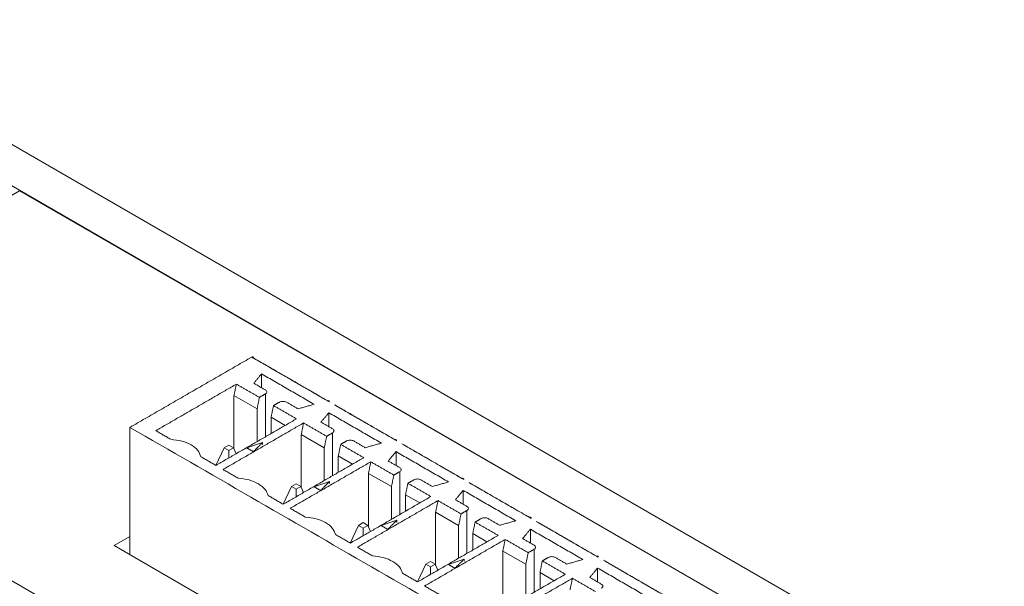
# Model space of a CAD drawing. Header units: inches. Extents: x 0.2 to 16.3, y 0.2 to 11.5.
# Tile 30 of 73: x 2.743 to 3.779, y 3.069 to 3.665. Entities that reach past the tile are written whole.
import ezdxf

# ---------------------------------------------------------------- set-up
doc = ezdxf.new("R2010")
doc.units = ezdxf.units.IN
doc.header["$MEASUREMENT"] = 0

msp = doc.modelspace()

# ---------------------------------------------------------------- linework, layer by layer
at = {"color": 7, "linetype": 'Continuous', "lineweight": 15}
for p, q in [((4.865, 2.3043), (2.508, 3.665)), ((4.8273, 2.2826), (2.4703, 3.6432)), ((2.7432, 3.4853), (0.8972, 2.4196)), ((4.5544, 2.4398), (2.7432, 3.4853)), ((2.9978, 3.2781), (2.9978, 3.2927)), ((2.9687, 3.2698), (2.9687, 3.2139)), ((2.993, 3.2558), (2.9687, 3.2698)), ((3.0017, 3.2716), (3.0017, 3.2264)), ((2.993, 3.2558), (2.993, 3.2214)), ((3.0078, 3.23), (3.0078, 3.2472)), ((3.0078, 3.2472), (3.0227, 3.2386)), ((3.0685, 3.2373), (3.0685, 3.2518)), ((2.8593, 3.2365), (2.8593, 3.1026)), ((3.0395, 3.229), (3.0395, 3.173)), ((3.0637, 3.215), (3.0395, 3.229)), ((3.0724, 3.2307), (3.0724, 3.1856)), ((2.9497, 3.1965), (2.9584, 3.2151)), ((2.9633, 3.2179), (2.9584, 3.2151)), ((2.9584, 3.2151), (2.9633, 3.2123)), ((2.9682, 3.2151), (2.9633, 3.2179)), ((2.9633, 3.2123), (2.9682, 3.2151)), ((2.9633, 3.2043), (2.9633, 3.2123)), ((2.9711, 3.2088), (2.9682, 3.2151)), ((2.9986, 3.2183), (2.9986, 3.2204)), ((3.0637, 3.215), (3.0637, 3.1806)), ((3.0785, 3.1892), (3.0785, 3.2064)), ((3.0785, 3.2064), (3.0935, 3.1978)), ((3.1392, 3.1964), (3.1392, 3.211)), ((3.1102, 3.1881), (3.1102, 3.1322)), ((3.1344, 3.1742), (3.1102, 3.1881)), ((3.1431, 3.1899), (3.1431, 3.1448)), ((3.0204, 3.1556), (3.0291, 3.1743)), ((3.034, 3.1771), (3.0291, 3.1743)), ((3.0291, 3.1743), (3.034, 3.1714)), ((3.0389, 3.1743), (3.034, 3.1771)), ((3.034, 3.1714), (3.0389, 3.1743)), ((3.034, 3.1635), (3.034, 3.1714)), ((3.0418, 3.168), (3.0389, 3.1743)), ((3.0693, 3.1774), (3.0693, 3.1796)), ((3.1344, 3.1742), (3.1344, 3.1398)), ((3.2099, 3.1556), (3.2099, 3.1702)), ((3.1492, 3.1483), (3.1492, 3.1656)), ((3.1492, 3.1656), (3.1642, 3.157)), ((3.1809, 3.1473), (3.1809, 3.0914)), ((3.2051, 3.1333), (3.1809, 3.1473)), ((3.2138, 3.1491), (3.2138, 3.104)), ((3.0998, 3.1334), (3.0911, 3.1148)), ((3.1047, 3.1363), (3.0998, 3.1334)), ((3.0998, 3.1334), (3.1047, 3.1306)), ((3.1096, 3.1334), (3.1047, 3.1363)), ((3.1047, 3.1306), (3.1096, 3.1334)), ((3.1047, 3.1226), (3.1047, 3.1306)), ((3.1125, 3.1271), (3.1096, 3.1334)), ((3.14, 3.1366), (3.14, 3.1388)), ((3.2051, 3.1333), (3.2051, 3.099)), ((3.2806, 3.1148), (3.2806, 3.1294)), ((2.8427, 3.1122), (2.8593, 3.1218)), ((3.2199, 3.1075), (3.2199, 3.1248)), ((3.2199, 3.1248), (3.2349, 3.1161)), ((3.8916, 2.5067), (2.8427, 3.1122)), ((3.2845, 3.1083), (3.2845, 3.0632)), ((3.2108, 3.0958), (3.2108, 3.0979)), ((3.2516, 3.1065), (3.2516, 3.0506)), ((3.2758, 3.0925), (3.2516, 3.1065)), ((2.6976, 3.0968), (2.7609, 3.0602)), ((3.1619, 3.074), (3.1705, 3.0926)), ((3.1754, 3.0955), (3.1705, 3.0926)), ((3.1705, 3.0926), (3.1754, 3.0898)), ((3.1803, 3.0926), (3.1754, 3.0955)), ((3.1754, 3.0898), (3.1803, 3.0926)), ((3.1754, 3.0898), (3.1754, 3.0818)), ((3.1803, 3.0926), (3.1832, 3.0863)), ((3.2758, 3.0925), (3.2758, 3.0581)), ((3.3513, 3.074), (3.3513, 3.0886)), ((3.2907, 3.0667), (3.2907, 3.084)), ((3.2907, 3.084), (3.3056, 3.0753))]:
    msp.add_line(p, q, dxfattribs=at)
for centre, radius, start, end in [((2.9881, 3.3096), 0.00115, 350.7878, 129.2033), ((3.068, 3.2634), 0.00115, 350.7878, 129.2033), ((3.0756, 3.2586), 0.00169, 95.7983, 122.0457), ((3.1387, 3.2226), 0.00115, 350.7878, 129.2033), ((3.2094, 3.1818), 0.00115, 350.7878, 129.2033), ((3.2802, 3.141), 0.00115, 350.7878, 129.2033), ((3.3509, 3.1002), 0.00115, 350.7878, 129.2033)]:
    msp.add_arc(centre, radius, start, end, dxfattribs=at)
for points in [[(2.8593, 3.2365), (2.9874, 3.3104)], [(2.9874, 3.3104), (3.0673, 3.2643)], [(2.9893, 3.3094), (3.0691, 3.2633)], [(2.9895, 3.2829), (2.9978, 3.2927)], [(3.0531, 3.2607), (2.9978, 3.2927)], [(2.9712, 3.2819), (2.8865, 3.233)], [(2.9712, 3.2819), (2.9687, 3.2698)], [(2.9955, 3.268), (2.9712, 3.2819)], [(3.0017, 3.2758), (2.9895, 3.2829)], [(2.993, 3.2558), (2.9955, 3.268)], [(2.9955, 3.268), (3.0017, 3.2716)], [(3.0103, 3.2594), (3.0078, 3.2472)], [(3.0165, 3.263), (3.0103, 3.2594)], [(3.0345, 3.2454), (3.0103, 3.2594)], [(3.0361, 3.256), (3.024, 3.263)], [(3.0531, 3.2607), (3.0361, 3.256)], [(3.0747, 3.26), (3.138, 3.2235)], [(3.0766, 3.259), (3.1399, 3.2224)], [(2.9497, 3.1965), (3.0345, 3.2454)], [(3.0602, 3.242), (3.0685, 3.2518)], [(3.1238, 3.2199), (3.0685, 3.2518)], [(3.8751, 2.6501), (2.8593, 3.2365)], [(2.8865, 3.233), (2.9022, 3.2239)], [(3.0419, 3.2411), (2.9572, 3.1922)], [(3.0419, 3.2411), (3.0395, 3.229)], [(3.0662, 3.2271), (3.0419, 3.2411)], [(3.0724, 3.235), (3.0602, 3.242)], [(3.0637, 3.215), (3.0662, 3.2271)], [(3.0662, 3.2271), (3.0724, 3.2307)], [(3.0872, 3.2222), (3.081, 3.2186)], [(3.1068, 3.2151), (3.0947, 3.2222)], [(2.9986, 3.2204), (2.9822, 3.2149)], [(2.9822, 3.2149), (2.9891, 3.2109)], [(2.9891, 3.2109), (2.9986, 3.2204)], [(3.081, 3.2186), (3.0785, 3.2064)], [(3.1052, 3.2046), (3.081, 3.2186)], [(3.1238, 3.2199), (3.1068, 3.2151)], [(3.1454, 3.2192), (3.2087, 3.1827)], [(3.1473, 3.2181), (3.2106, 3.1816)], [(2.9339, 3.2056), (2.9497, 3.1965)], [(3.0205, 3.1556), (3.1052, 3.2046)], [(3.131, 3.2012), (3.1392, 3.211)], [(3.1431, 3.1942), (3.131, 3.2012)], [(3.1945, 3.1791), (3.1392, 3.211)], [(2.9572, 3.1922), (2.973, 3.1831)], [(3.1127, 3.2003), (3.0279, 3.1514)], [(3.1127, 3.2003), (3.1102, 3.1881)], [(3.1369, 3.1863), (3.1127, 3.2003)], [(3.1344, 3.1742), (3.1369, 3.1863)], [(3.1369, 3.1863), (3.1431, 3.1899)], [(3.158, 3.1813), (3.1517, 3.1777)], [(3.1775, 3.1743), (3.1654, 3.1813)], [(3.0693, 3.1796), (3.0529, 3.1741)], [(3.0529, 3.1741), (3.0598, 3.1701)], [(3.0598, 3.1701), (3.0693, 3.1796)], [(3.1517, 3.1777), (3.1492, 3.1656)], [(3.1759, 3.1638), (3.1517, 3.1777)], [(3.1945, 3.1791), (3.1775, 3.1743)], [(3.2017, 3.1604), (3.2099, 3.1702)], [(3.2652, 3.1383), (3.2099, 3.1702)], [(3.2161, 3.1784), (3.2794, 3.1419)], [(3.218, 3.1773), (3.2813, 3.1408)], [(3.0047, 3.1648), (3.0205, 3.1556)], [(3.0912, 3.1148), (3.1759, 3.1638)], [(3.2138, 3.1534), (3.2017, 3.1604)], [(3.0279, 3.1514), (3.0437, 3.1422)], [(3.1834, 3.1595), (3.0986, 3.1105)], [(3.1834, 3.1595), (3.1809, 3.1473)], [(3.2076, 3.1455), (3.1834, 3.1595)], [(3.2051, 3.1333), (3.2076, 3.1455)], [(3.2076, 3.1455), (3.2138, 3.1491)], [(3.2287, 3.1405), (3.2224, 3.1369)], [(3.2482, 3.1335), (3.2361, 3.1405)], [(3.14, 3.1388), (3.1236, 3.1333)], [(3.1236, 3.1333), (3.1305, 3.1292)], [(3.1305, 3.1292), (3.14, 3.1388)], [(3.2224, 3.1369), (3.2199, 3.1248)], [(3.2466, 3.1229), (3.2224, 3.1369)], [(3.2652, 3.1383), (3.2482, 3.1335)], [(3.2724, 3.1196), (3.2806, 3.1294)], [(3.3359, 3.0975), (3.2806, 3.1294)], [(3.2868, 3.1376), (3.3501, 3.101)], [(3.2887, 3.1365), (3.352, 3.1)], [(3.0754, 3.1239), (3.0912, 3.1148)], [(3.1619, 3.074), (3.2466, 3.1229)], [(3.2541, 3.1187), (3.1693, 3.0697)], [(3.2541, 3.1187), (3.2516, 3.1065)], [(3.2783, 3.1047), (3.2541, 3.1187)], [(3.2845, 3.1126), (3.2724, 3.1196)], [(3.0986, 3.1105), (3.1144, 3.1014)], [(3.2783, 3.1047), (3.2845, 3.1083)], [(3.2108, 3.0979), (3.1943, 3.0924)], [(3.2012, 3.0884), (3.2108, 3.0979)], [(3.2758, 3.0925), (3.2783, 3.1047)], [(3.2994, 3.0997), (3.2931, 3.0961)], [(3.319, 3.0927), (3.3068, 3.0997)], [(3.1943, 3.0924), (3.2012, 3.0884)], [(3.2931, 3.0961), (3.2907, 3.084)], [(3.3174, 3.0821), (3.2931, 3.0961)], [(3.3359, 3.0975), (3.319, 3.0927)], [(3.3431, 3.0788), (3.3513, 3.0886)], [(3.4066, 3.0566), (3.3513, 3.0886)], [(3.3576, 3.0968), (3.4208, 3.0602)], [(3.3594, 3.0957), (3.4227, 3.0591)], [(3.1461, 3.0831), (3.1619, 3.074)], [(3.2326, 3.0332), (3.3174, 3.0821)], [(3.3248, 3.0778), (3.24, 3.0289)], [(3.3248, 3.0778), (3.3223, 3.0657)], [(3.349, 3.0639), (3.3248, 3.0778)], [(3.3552, 3.0717), (3.3431, 3.0788)], [(3.1693, 3.0697), (3.1851, 3.0606)]]:
    msp.add_open_spline(points, degree=1, dxfattribs=at)
for points, knots in [([(3.0017, 3.2716), (3.0021, 3.2719), (3.003, 3.2725), (3.0033, 3.2737), (3.003, 3.2749), (3.0021, 3.2755), (3.0017, 3.2758)], [0, 0, 0, 0, 0.249998, 0.500003, 0.750004, 1, 1, 1, 1]), ([(3.024, 3.263), (3.0234, 3.2632), (3.0223, 3.2637), (3.0202, 3.2639), (3.0182, 3.2637), (3.0171, 3.2632), (3.0165, 3.263)], [0, 0, 0, 0, 0.249998, 0.499997, 0.750003, 1, 1, 1, 1]), ([(3.0724, 3.2307), (3.0728, 3.231), (3.0737, 3.2317), (3.0741, 3.2329), (3.0737, 3.2341), (3.0728, 3.2347), (3.0724, 3.235)], [0, 0, 0, 0, 0.249997, 0.500003, 0.750002, 1, 1, 1, 1]), ([(2.9022, 3.2239), (2.9062, 3.2234), (2.9142, 3.2224), (2.9241, 3.2182), (2.9314, 3.2125), (2.9331, 3.2079), (2.9339, 3.2056)], [0, 0, 0, 0, 0.25, 0.5, 0.75, 1, 1, 1, 1]), ([(3.0947, 3.2222), (3.0941, 3.2224), (3.093, 3.2229), (3.091, 3.2231), (3.0889, 3.2229), (3.0878, 3.2224), (3.0872, 3.2222)], [0, 0, 0, 0, 0.249998, 0.499997, 0.750003, 1, 1, 1, 1]), ([(3.1431, 3.1899), (3.1435, 3.1902), (3.1444, 3.1909), (3.1448, 3.1921), (3.1444, 3.1933), (3.1435, 3.1939), (3.1431, 3.1942)], [0, 0, 0, 0, 0.249997, 0.500003, 0.750003, 1, 1, 1, 1]), ([(2.973, 3.1831), (2.9769, 3.1826), (2.9849, 3.1816), (2.9948, 3.1774), (3.0021, 3.1716), (3.0038, 3.167), (3.0047, 3.1648)], [0, 0, 0, 0, 0.25, 0.5, 0.75, 1, 1, 1, 1]), ([(3.1654, 3.1813), (3.1648, 3.1816), (3.1638, 3.1821), (3.1617, 3.1823), (3.1596, 3.1821), (3.1585, 3.1816), (3.158, 3.1813)], [0, 0, 0, 0, 0.249998, 0.499997, 0.750003, 1, 1, 1, 1]), ([(3.2138, 3.1491), (3.2142, 3.1494), (3.2151, 3.15), (3.2155, 3.1512), (3.2151, 3.1524), (3.2142, 3.1531), (3.2138, 3.1534)], [0, 0, 0, 0, 0.249997, 0.500002, 0.750002, 1, 1, 1, 1]), ([(3.0437, 3.1422), (3.0476, 3.1418), (3.0556, 3.1408), (3.0655, 3.1366), (3.0729, 3.1308), (3.0745, 3.1262), (3.0754, 3.1239)], [0, 0, 0, 0, 0.2499996, 0.5, 0.7500004, 1, 1, 1, 1]), ([(3.2361, 3.1405), (3.2355, 3.1408), (3.2345, 3.1413), (3.2324, 3.1415), (3.2303, 3.1413), (3.2292, 3.1408), (3.2287, 3.1405)], [0, 0, 0, 0, 0.2499971, 0.4999972, 0.7500027, 1, 1, 1, 1]), ([(3.2845, 3.1083), (3.285, 3.1086), (3.2858, 3.1092), (3.2862, 3.1104), (3.2858, 3.1116), (3.285, 3.1122), (3.2845, 3.1126)], [0, 0, 0, 0, 0.249997, 0.500003, 0.750002, 1, 1, 1, 1]), ([(3.1144, 3.1014), (3.1183, 3.1009), (3.1263, 3.1), (3.1362, 3.0957), (3.1436, 3.09), (3.1452, 3.0854), (3.1461, 3.0831)], [0, 0, 0, 0, 0.25, 0.5, 0.75, 1, 1, 1, 1]), ([(3.3068, 3.0997), (3.3063, 3.1), (3.3052, 3.1004), (3.3031, 3.1007), (3.301, 3.1004), (3.2999, 3.1), (3.2994, 3.0997)], [0, 0, 0, 0, 0.249998, 0.499997, 0.750003, 1, 1, 1, 1]), ([(3.3552, 3.0675), (3.3557, 3.0678), (3.3565, 3.0684), (3.3569, 3.0696), (3.3565, 3.0708), (3.3557, 3.0714), (3.3552, 3.0717)], [0, 0, 0, 0, 0.249998, 0.500003, 0.750004, 1, 1, 1, 1])]:
    msp.add_open_spline(points, degree=3, knots=knots, dxfattribs=at)

doc.saveas('drawing.dxf')
